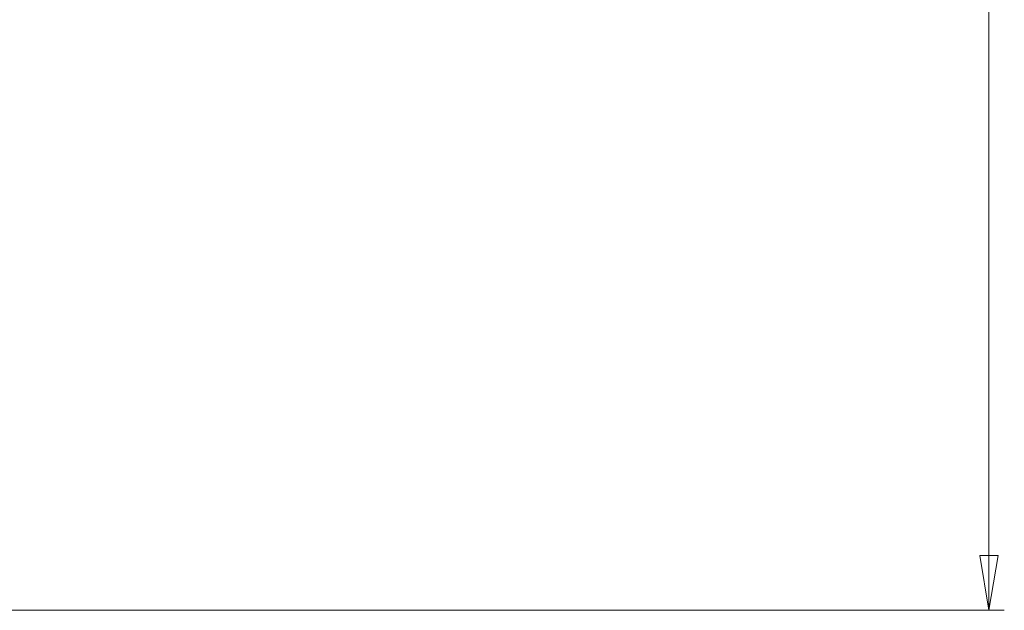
# Model space of a CAD drawing. Header units: millimetres. Extents: x 373 to 928, y 275 to 747.
# Tile 48 of 117: x 687 to 751, y 275 to 314. Entities that reach past the tile are written whole.
import ezdxf

# ---------------------------------------------------------------- set-up
doc = ezdxf.new("R2010")
doc.units = ezdxf.units.MM
doc.styles.add('SLDTEXTSTYLE0', font='TXT', dxfattribs={"width": 0.75})
doc.dimstyles.new('SLDDIMSTYLE0', dxfattribs={"dimtxt": 3.5, "dimasz": 3.556, "dimexe": 0, "dimexo": 0.0625, "dimgap": 0.875, "dimtad": 1, "dimdec": 0, "dimlfac": 5, "dimrnd": 1e-09, "dimzin": 12, "dimdsep": 46, "dimtxsty": 'SLDTEXTSTYLE0', "dimblk1": 'CLOSED', "dimblk2": 'CLOSED', "dimsah": 1, "dimcen": 0.09, "dimadec": 0, "dimazin": 3, "dimtfac": 1, "dimtdec": 0, "dimtofl": 0, "dimtmove": 0, "dimatfit": 3, "dimldrblk": 'CLOSED', "dimfxl": 0, "dimfrac": 2, "dimtolj": 1, "dimtzin": 12, "dimarcsym": 0})

# ---------------------------------------------------------------- blocks, each defined once
blk = doc.blocks.new('_Closed')
at = {"color": 0, "linetype": 'ByBlock', "lineweight": -2}
for p, q in [((-1, 0.166667), (0, 0)), ((-1, 0.166667), (-1, -0.166667)), ((0, 0), (-1, -0.166667)), ((0, 0), (-1, 0))]:
    blk.add_line(p, q, dxfattribs=at)
blk = doc.blocks.new('_D')
at = {"color": 7, "linetype": 'Continuous', "lineweight": 0}
for p, q in [((715.474, 535.198), (750.697, 535.198)), ((749.697, 535.198), (749.697, 275.227)), ((668.671, 275.227), (750.697, 275.227))]:
    blk.add_line(p, q, dxfattribs=at)
at = {"color": 7, "linetype": 'Continuous', "lineweight": 18, "xscale": 3.556, "yscale": 3.556}
for p, rotation in [((749.697, 535.198, -1.633), 90.0000000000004), ((749.697, 275.227, -1.633), 270.0000000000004)]:
    blk.add_blockref('_Closed', p, dxfattribs=dict(at, rotation=rotation))
at = {"color": 7, "linetype": 'Continuous', "lineweight": 18, "insert": (745.185, 417.729), "char_height": 3.5, "attachment_point": 1, "rotation": 90, "style": 'SLDTEXTSTYLE0'}
blk.add_mtext('1300', dxfattribs=at)

msp = doc.modelspace()

# ---------------------------------------------------------------- dimensions: what is measured, and where the dimension line sits
at = {"color": 7, "linetype": 'Continuous', "lineweight": 18}
dim = msp.add_linear_dim(base=(749.697, 275.227), p1=(714.474, 535.198), p2=(667.671, 275.227), angle=90, dimstyle='SLDDIMSTYLE0', dxfattribs=at)
dim.commit()
dim.dimension.update_dxf_attribs({"geometry": '_D', "text_midpoint": (749.697, 422.901), "dimtype": 160})

doc.saveas('drawing.dxf')
